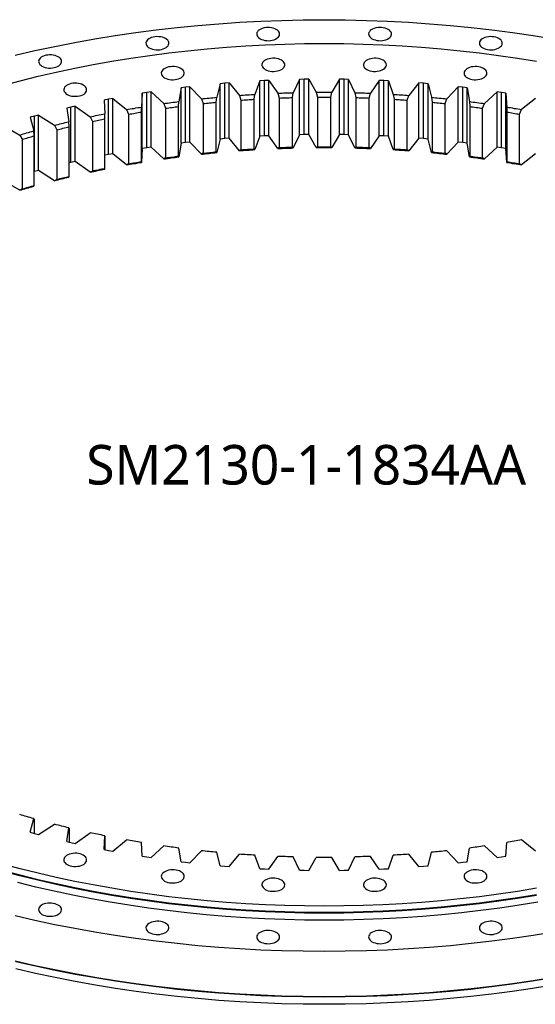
# Model space of a CAD drawing. Header units: millimetres. Extents: x -160 to 9962, y 30105 to 38222.
# Tile 9 of 11: x 6112 to 6698, y 33487 to 34606. Entities that reach past the tile are written whole.
import ezdxf

# ---------------------------------------------------------------- set-up
doc = ezdxf.new("R2010")
doc.units = ezdxf.units.MM
doc.header["$LTSCALE"] = 50

msp = doc.modelspace()

# ---------------------------------------------------------------- linework, layer by layer
at = {"color": 7, "linetype": 'Continuous', "lineweight": 25}
for p, q in [((6295, 34528.3), (6292.6, 34512.7)), ((6300.1, 34528.9), (6295, 34528.3)), ((6295, 34465.4), (6295, 34528.3)), ((6305.2, 34529.5), (6300.1, 34528.9)), ((6300.1, 34466), (6300.1, 34528.9)), ((6305.2, 34529.5), (6318.1, 34515.8)), ((6305.2, 34466.6), (6305.2, 34529.5)), ((6339.6, 34533), (6335.6, 34517.6)), ((6344.7, 34533.5), (6339.6, 34533)), ((6339.6, 34470.1), (6339.6, 34533)), ((6349.8, 34533.9), (6344.7, 34533.5)), ((6344.7, 34470.6), (6344.7, 34533.5)), ((6349.8, 34533.9), (6361.3, 34519.7)), ((6349.8, 34471), (6349.8, 34533.9)), ((6384.5, 34536.2), (6379, 34520.9)), ((6389.7, 34536.5), (6384.5, 34536.2)), ((6384.5, 34473.3), (6384.5, 34536.2)), ((6394.9, 34536.7), (6389.7, 34536.5)), ((6389.7, 34473.6), (6389.7, 34536.5)), ((6394.9, 34536.7), (6404.9, 34522.2)), ((6394.9, 34473.9), (6394.9, 34536.7)), ((6429.7, 34537.9), (6422.6, 34522.8)), ((6434.9, 34538), (6429.7, 34537.9)), ((6429.7, 34475), (6429.7, 34537.9)), ((6440.1, 34538.1), (6434.9, 34538)), ((6434.9, 34475.1), (6434.9, 34538)), ((6440.1, 34538.1), (6448.7, 34523.3)), ((6440.1, 34475.2), (6440.1, 34538.1)), ((6475, 34538.1), (6466.4, 34523.3)), ((6480.2, 34538), (6475, 34538.1)), ((6475, 34475.2), (6475, 34538.1)), ((6485.4, 34537.9), (6480.2, 34538)), ((6480.2, 34475.1), (6480.2, 34538)), ((6485.4, 34537.9), (6492.5, 34522.8)), ((6485.4, 34475), (6485.4, 34537.9)), ((6520.3, 34536.7), (6510.2, 34522.2)), ((6525.4, 34536.5), (6520.3, 34536.7)), ((6520.3, 34473.9), (6520.3, 34536.7)), ((6530.6, 34536.2), (6525.4, 34536.5)), ((6525.4, 34473.6), (6525.4, 34536.5)), ((6530.6, 34536.2), (6536.2, 34520.9)), ((6530.6, 34473.3), (6530.6, 34536.2)), ((6565.3, 34533.9), (6553.8, 34519.7)), ((6570.4, 34533.5), (6565.3, 34533.9)), ((6565.3, 34471), (6565.3, 34533.9)), ((6575.6, 34533), (6570.4, 34533.5)), ((6570.4, 34470.6), (6570.4, 34533.5)), ((6575.6, 34533), (6579.6, 34517.6)), ((6575.6, 34470.1), (6575.6, 34533)), ((6610, 34529.5), (6597, 34515.8)), ((6615.1, 34528.9), (6610, 34529.5)), ((6610, 34466.6), (6610, 34529.5)), ((6620.1, 34528.3), (6615.1, 34528.9)), ((6615.1, 34466), (6615.1, 34528.9)), ((6620.1, 34528.3), (6622.6, 34512.7)), ((6620.1, 34465.4), (6620.1, 34528.3)), ((6217.5, 34516.3), (6212.6, 34515.4)), ((6217.5, 34516.3), (6233.1, 34503.6)), ((6217.5, 34453.4), (6217.5, 34516.3)), ((6251, 34522.1), (6250.1, 34506.5)), ((6256, 34522.9), (6251, 34522.1)), ((6251, 34459.2), (6251, 34522.1)), ((6261, 34523.6), (6256, 34522.9)), ((6256, 34460), (6256, 34522.9)), ((6261, 34523.6), (6275.3, 34510.4)), ((6261, 34460.8), (6261, 34523.6)), ((6334.9, 34511.9), (6335.6, 34517.6)), ((6361.3, 34519.7), (6363.1, 34514.3)), ((6378.1, 34515.3), (6379, 34520.9)), ((6404.9, 34522.2), (6406.5, 34516.7)), ((6406.5, 34516.7), (6406.5, 34460.4)), ((6421.5, 34517.2), (6422.6, 34522.8)), ((6421.5, 34460.9), (6421.5, 34517.2)), ((6448.7, 34523.3), (6450, 34517.7)), ((6450, 34517.7), (6450, 34461.4)), ((6465.1, 34517.7), (6466.4, 34523.3)), ((6465.1, 34461.4), (6465.1, 34517.7)), ((6492.5, 34522.8), (6493.6, 34517.2)), ((6493.6, 34517.2), (6493.6, 34460.9)), ((6508.6, 34516.7), (6510.2, 34522.2)), ((6508.6, 34460.4), (6508.6, 34516.7)), ((6536.2, 34520.9), (6537, 34515.3)), ((6552, 34514.3), (6553.8, 34519.7)), ((6579.6, 34517.6), (6580.2, 34511.9)), ((6654.1, 34523.6), (6639.8, 34510.4)), ((6659.1, 34522.9), (6654.1, 34523.6)), ((6654.1, 34460.8), (6654.1, 34523.6)), ((6664.1, 34522.1), (6659.1, 34522.9)), ((6659.1, 34460), (6659.1, 34522.9)), ((6664.1, 34522.1), (6665, 34506.5)), ((6664.1, 34459.2), (6664.1, 34522.1)), ((6697.6, 34516.3), (6682, 34503.6)), ((6170, 34506.4), (6165.2, 34505.3)), ((6165.2, 34505.3), (6167.5, 34489.8)), ((6174.9, 34507.5), (6170, 34506.4)), ((6170, 34443.6), (6170, 34506.4)), ((6174.9, 34507.5), (6191.7, 34495.3)), ((6174.9, 34444.7), (6174.9, 34507.5)), ((6212.6, 34515.4), (6207.7, 34514.4)), ((6207.7, 34514.4), (6208.4, 34498.8)), ((6212.6, 34452.5), (6212.6, 34515.4)), ((6250, 34500.8), (6250.1, 34506.5)), ((6275.3, 34510.4), (6277.5, 34505.1)), ((6277.5, 34505.1), (6277.5, 34448.7)), ((6292.2, 34507.1), (6292.6, 34512.7)), ((6292.2, 34450.7), (6292.2, 34507.1)), ((6318.1, 34515.8), (6320.1, 34510.4)), ((6320.1, 34510.4), (6320.1, 34454)), ((6334.9, 34455.6), (6334.9, 34511.9)), ((6363.1, 34514.3), (6363.1, 34457.9)), ((6378.1, 34459), (6378.1, 34515.3)), ((6537, 34515.3), (6537, 34459)), ((6552, 34457.9), (6552, 34514.3)), ((6580.2, 34511.9), (6580.2, 34455.6)), ((6595, 34510.4), (6597, 34515.8)), ((6595, 34454), (6595, 34510.4)), ((6622.6, 34512.7), (6623, 34507.1)), ((6623, 34507.1), (6623, 34450.7)), ((6637.6, 34505.1), (6639.8, 34510.4)), ((6637.6, 34448.7), (6637.6, 34505.1)), ((6665, 34506.5), (6665.2, 34500.8)), ((6128.4, 34496.1), (6123.7, 34494.8)), ((6123.7, 34494.8), (6127.6, 34479.3)), ((6133.2, 34497.3), (6128.4, 34496.1)), ((6128.4, 34433.2), (6128.4, 34496.1)), ((6133.2, 34497.3), (6151.2, 34485.7)), ((6133.2, 34434.5), (6133.2, 34497.3)), ((6191.7, 34495.3), (6194.3, 34490.2)), ((6208.5, 34493.1), (6208.4, 34498.8)), ((6233.1, 34503.6), (6235.5, 34498.3)), ((6235.5, 34498.3), (6235.5, 34442)), ((6250, 34444.5), (6250, 34500.8)), ((6665.2, 34500.8), (6665.2, 34444.5)), ((6679.6, 34498.3), (6682, 34503.6)), ((6679.6, 34442), (6679.6, 34498.3)), ((6092.5, 34485.8), (6111.7, 34474.7)), ((6151.2, 34485.7), (6154, 34480.6)), ((6167.8, 34484.1), (6167.5, 34489.8)), ((6167.8, 34427.7), (6167.8, 34484.1)), ((6194.3, 34490.2), (6194.3, 34433.8)), ((6208.5, 34436.8), (6208.5, 34493.1)), ((6111.7, 34474.7), (6114.7, 34469.8)), ((6128.2, 34473.7), (6127.6, 34479.3)), ((6128.2, 34417.3), (6128.2, 34473.7)), ((6154, 34480.6), (6154, 34424.3)), ((6384.5, 34473.3), (6379, 34458.1)), ((6389.7, 34473.6), (6384.5, 34473.3)), ((6394.9, 34473.9), (6389.7, 34473.6)), ((6404.9, 34459.4), (6394.9, 34473.9)), ((6429.7, 34475), (6422.6, 34460)), ((6434.9, 34475.1), (6429.7, 34475)), ((6440.1, 34475.2), (6434.9, 34475.1)), ((6448.7, 34460.4), (6440.1, 34475.2)), ((6475, 34475.2), (6466.4, 34460.4)), ((6480.2, 34475.1), (6475, 34475.2)), ((6485.4, 34475), (6480.2, 34475.1)), ((6492.5, 34460), (6485.4, 34475)), ((6520.3, 34473.9), (6510.2, 34459.4)), ((6525.4, 34473.6), (6520.3, 34473.9)), ((6530.6, 34473.3), (6525.4, 34473.6)), ((6536.2, 34458.1), (6530.6, 34473.3)), ((6114.7, 34469.8), (6114.7, 34413.4)), ((6261, 34460.8), (6256, 34460)), ((6275.3, 34447.5), (6261, 34460.8)), ((6295, 34465.4), (6292.6, 34449.9)), ((6300.1, 34466), (6295, 34465.4)), ((6305.2, 34466.6), (6300.1, 34466)), ((6318.1, 34452.9), (6305.2, 34466.6)), ((6339.6, 34470.1), (6335.6, 34454.7)), ((6344.7, 34470.6), (6339.6, 34470.1)), ((6349.8, 34471), (6344.7, 34470.6)), ((6361.3, 34456.9), (6349.8, 34471)), ((6406.5, 34460.4), (6404.9, 34459.4)), ((6422.6, 34460), (6421.5, 34460.9)), ((6450, 34461.4), (6448.7, 34460.4)), ((6466.4, 34460.4), (6465.1, 34461.4)), ((6493.6, 34460.9), (6492.5, 34460)), ((6510.2, 34459.4), (6508.6, 34460.4)), ((6565.3, 34471), (6553.8, 34456.9)), ((6570.4, 34470.6), (6565.3, 34471)), ((6575.6, 34470.1), (6570.4, 34470.6)), ((6579.6, 34454.7), (6575.6, 34470.1)), ((6610, 34466.6), (6597, 34452.9)), ((6615.1, 34466), (6610, 34466.6)), ((6620.1, 34465.4), (6615.1, 34466)), ((6622.6, 34449.9), (6620.1, 34465.4)), ((6654.1, 34460.8), (6639.8, 34447.5)), ((6659.1, 34460), (6654.1, 34460.8)), ((6212.6, 34452.5), (6208.5, 34451.7)), ((6217.5, 34453.4), (6212.6, 34452.5)), ((6233.1, 34440.7), (6217.5, 34453.4)), ((6251, 34459.2), (6250.1, 34443.6)), ((6256, 34460), (6251, 34459.2)), ((6292.6, 34449.9), (6292.2, 34450.7)), ((6320.1, 34454), (6318.1, 34452.9)), ((6335.6, 34454.7), (6334.9, 34455.6)), ((6363.1, 34457.9), (6361.3, 34456.9)), ((6379, 34458.1), (6378.1, 34459)), ((6537, 34459), (6536.2, 34458.1)), ((6553.8, 34456.9), (6552, 34457.9)), ((6580.2, 34455.6), (6579.6, 34454.7)), ((6597, 34452.9), (6595, 34454)), ((6623, 34450.7), (6622.6, 34449.9)), ((6664.1, 34459.2), (6659.1, 34460)), ((6665, 34443.6), (6664.1, 34459.2)), ((6697.6, 34453.4), (6682, 34440.7)), ((6170, 34443.6), (6167.8, 34443.1)), ((6174.9, 34444.7), (6170, 34443.6)), ((6191.7, 34432.4), (6174.9, 34444.7)), ((6235.5, 34442), (6233.1, 34440.7)), ((6250.1, 34443.6), (6250, 34444.5)), ((6277.5, 34448.7), (6275.3, 34447.5)), ((6639.8, 34447.5), (6637.6, 34448.7)), ((6665.2, 34444.5), (6665, 34443.6)), ((6682, 34440.7), (6679.6, 34442)), ((6128.4, 34433.2), (6128.2, 34433.1)), ((6133.2, 34434.5), (6128.4, 34433.2)), ((6151.2, 34422.8), (6133.2, 34434.5)), ((6167.5, 34426.9), (6167.8, 34427.7)), ((6194.3, 34433.8), (6191.7, 34432.4)), ((6208.4, 34435.9), (6208.5, 34436.8)), ((6111.7, 34411.9), (6092.5, 34422.9)), ((6127.6, 34416.5), (6128.2, 34417.3)), ((6154, 34424.3), (6151.2, 34422.8)), ((6114.7, 34413.4), (6111.7, 34411.9)), ((6123.7, 33682.4), (6127.6, 33697.9)), ((6127.6, 33697.9), (6128.2, 33697)), ((6128.2, 33697), (6128.2, 33681.2)), ((6133.2, 33679.9), (6151.2, 33691.5)), ((6123.7, 33682.4), (6128.4, 33681.1)), ((6128.4, 33681.1), (6133.2, 33679.9)), ((6165.2, 33671.9), (6167.5, 33687.5)), ((6167.5, 33687.5), (6167.8, 33686.6)), ((6167.8, 33686.6), (6167.8, 33671.3)), ((6174.9, 33669.7), (6191.7, 33681.9)), ((6207.7, 33662.8), (6208.4, 33678.4)), ((6208.4, 33678.4), (6208.5, 33677.6)), ((6208.5, 33677.6), (6208.5, 33662.6)), ((6165.2, 33671.9), (6170, 33670.8)), ((6170, 33670.8), (6174.9, 33669.7)), ((6217.5, 33660.9), (6233.1, 33673.7)), ((6251, 33655.1), (6250.1, 33670.7)), ((6261, 33653.6), (6275.3, 33666.8)), ((6654.1, 33653.6), (6639.8, 33666.8)), ((6664.1, 33655.1), (6665, 33670.7)), ((6697.6, 33660.9), (6682, 33673.7)), ((6207.7, 33662.8), (6212.6, 33661.8)), ((6212.6, 33661.8), (6217.5, 33660.9)), ((6251, 33655.1), (6256, 33654.3)), ((6295, 33648.9), (6292.6, 33664.5)), ((6305.2, 33647.7), (6318.1, 33661.4)), ((6339.6, 33644.2), (6335.6, 33659.7)), ((6349.8, 33643.4), (6361.3, 33657.5)), ((6384.5, 33641), (6379, 33656.3)), ((6394.9, 33640.5), (6404.9, 33655)), ((6520.3, 33640.5), (6510.2, 33655)), ((6530.6, 33641), (6536.2, 33656.3)), ((6565.3, 33643.4), (6553.8, 33657.5)), ((6575.6, 33644.2), (6579.6, 33659.7)), ((6610, 33647.7), (6597, 33661.4)), ((6620.1, 33648.9), (6622.6, 33664.5)), ((6659.1, 33654.3), (6664.1, 33655.1)), ((6256, 33654.3), (6261, 33653.6)), ((6295, 33648.9), (6300.1, 33648.3)), ((6300.1, 33648.3), (6305.2, 33647.7)), ((6339.6, 33644.2), (6344.7, 33643.8)), ((6344.7, 33643.8), (6349.8, 33643.4)), ((6429.7, 33639.3), (6422.6, 33654.4)), ((6440.1, 33639.1), (6448.7, 33653.9)), ((6475, 33639.1), (6466.4, 33653.9)), ((6485.4, 33639.3), (6492.5, 33654.4)), ((6565.3, 33643.4), (6570.4, 33643.8)), ((6570.4, 33643.8), (6575.6, 33644.2)), ((6610, 33647.7), (6615.1, 33648.3)), ((6615.1, 33648.3), (6620.1, 33648.9)), ((6654.1, 33653.6), (6659.1, 33654.3)), ((6384.5, 33641), (6389.7, 33640.7)), ((6389.7, 33640.7), (6394.9, 33640.5)), ((6429.7, 33639.3), (6434.9, 33639.2)), ((6434.9, 33639.2), (6440.1, 33639.1)), ((6475, 33639.1), (6480.2, 33639.2)), ((6480.2, 33639.2), (6485.4, 33639.3)), ((6520.3, 33640.5), (6525.4, 33640.7)), ((6525.4, 33640.7), (6530.6, 33641))]:
    msp.add_line(p, q, dxfattribs=at)
at = {"color": 7, "linetype": 'Continuous', "lineweight": 25, "flags": 128}
for points in [[(6106.6, 34565.4), (6128.9, 34570.6), (6151.5, 34575.4), (6174.2, 34579.8), (6197.1, 34583.9), (6220.2, 34587.7), (6243.5, 34591.1), (6266.9, 34594.2), (6290.5, 34596.9), (6314.1, 34599.2), (6337.9, 34601.2), (6361.7, 34602.8), (6385.6, 34604.1), (6409.6, 34605), (6433.6, 34605.6), (6457.6, 34605.7), (6481.6, 34605.6), (6505.6, 34605), (6529.5, 34604.1), (6553.4, 34602.8), (6577.3, 34601.2), (6601, 34599.2), (6624.7, 34596.9), (6648.2, 34594.2), (6671.6, 34591.1), (6694.9, 34587.7), (6718, 34583.9)], [(6384.8, 34584.1), (6386.5, 34583.3), (6388.3, 34582.7), (6390.3, 34582.2), (6392.4, 34582), (6394.5, 34581.9), (6396.7, 34582.1), (6398.7, 34582.4), (6400.7, 34583), (6402.4, 34583.7), (6403.9, 34584.6), (6405.2, 34585.6), (6406.1, 34586.7), (6406.7, 34587.9), (6407, 34589.1), (6406.9, 34590.3), (6406.5, 34591.6), (6405.7, 34592.7), (6404.6, 34593.8), (6403.2, 34594.7), (6401.6, 34595.5), (6399.7, 34596.2), (6397.7, 34596.6), (6395.6, 34596.9), (6393.5, 34596.9), (6391.3, 34596.8), (6389.3, 34596.4), (6387.3, 34595.9), (6385.6, 34595.1), (6384.1, 34594.3), (6382.8, 34593.3), (6381.9, 34592.1), (6381.3, 34591), (6381, 34589.7), (6381.1, 34588.5), (6381.5, 34587.3), (6382.3, 34586.1), (6383.4, 34585.1), (6384.8, 34584.1)], [(6511.9, 34584.1), (6513.6, 34583.3), (6515.4, 34582.7), (6517.4, 34582.2), (6519.5, 34582), (6521.7, 34581.9), (6523.8, 34582.1), (6525.9, 34582.4), (6527.8, 34583), (6529.5, 34583.7), (6531.1, 34584.6), (6532.3, 34585.6), (6533.2, 34586.7), (6533.9, 34587.9), (6534.1, 34589.1), (6534, 34590.3), (6533.6, 34591.6), (6532.8, 34592.7), (6531.7, 34593.8), (6530.3, 34594.7), (6528.7, 34595.5), (6526.8, 34596.2), (6524.8, 34596.6), (6522.7, 34596.9), (6520.6, 34596.9), (6518.5, 34596.8), (6516.4, 34596.4), (6514.5, 34595.9), (6512.7, 34595.1), (6511.2, 34594.3), (6510, 34593.3), (6509, 34592.1), (6508.4, 34591), (6508.1, 34589.7), (6508.2, 34588.5), (6508.7, 34587.3), (6509.5, 34586.1), (6510.6, 34585.1), (6511.9, 34584.1)], [(6259, 34573.7), (6260.6, 34572.9), (6262.5, 34572.2), (6264.5, 34571.8), (6266.6, 34571.5), (6268.7, 34571.5), (6270.8, 34571.6), (6272.9, 34572), (6274.8, 34572.5), (6276.6, 34573.2), (6278.1, 34574.1), (6279.3, 34575.1), (6280.3, 34576.2), (6280.9, 34577.4), (6281.2, 34578.7), (6281.1, 34579.9), (6280.6, 34581.1), (6279.9, 34582.3), (6278.8, 34583.3), (6277.4, 34584.3), (6275.7, 34585.1), (6273.9, 34585.7), (6271.9, 34586.2), (6269.8, 34586.4), (6267.6, 34586.5), (6265.5, 34586.3), (6263.4, 34586), (6261.5, 34585.4), (6259.8, 34584.7), (6258.3, 34583.8), (6257, 34582.8), (6256.1, 34581.7), (6255.4, 34580.5), (6255.2, 34579.3), (6255.3, 34578), (6255.7, 34576.8), (6256.5, 34575.7), (6257.6, 34574.6), (6259, 34573.7)], [(6637.8, 34573.7), (6639.4, 34572.9), (6641.3, 34572.2), (6643.3, 34571.8), (6645.4, 34571.5), (6647.5, 34571.5), (6649.6, 34571.6), (6651.7, 34572), (6653.6, 34572.5), (6655.4, 34573.2), (6656.9, 34574.1), (6658.1, 34575.1), (6659.1, 34576.2), (6659.7, 34577.4), (6660, 34578.7), (6659.9, 34579.9), (6659.4, 34581.1), (6658.6, 34582.3), (6657.5, 34583.3), (6656.2, 34584.3), (6654.5, 34585.1), (6652.7, 34585.7), (6650.7, 34586.2), (6648.6, 34586.4), (6646.4, 34586.5), (6644.3, 34586.3), (6642.2, 34586), (6640.3, 34585.4), (6638.6, 34584.7), (6637, 34583.8), (6635.8, 34582.8), (6634.9, 34581.7), (6634.2, 34580.5), (6634, 34579.3), (6634.1, 34578), (6634.5, 34576.8), (6635.3, 34575.7), (6636.4, 34574.6), (6637.8, 34573.7)], [(6092.1, 34531), (6112.2, 34536.4), (6132.7, 34541.4), (6153.3, 34546.2), (6174.2, 34550.6), (6195.2, 34554.7), (6216.4, 34558.5), (6237.8, 34562), (6259.4, 34565.2), (6281.1, 34568), (6302.8, 34570.5), (6324.8, 34572.7), (6346.8, 34574.5), (6368.8, 34576), (6391, 34577.2), (6413.1, 34578.1), (6435.3, 34578.6), (6457.6, 34578.7), (6479.8, 34578.6), (6502, 34578.1), (6524.2, 34577.2), (6546.3, 34576), (6568.4, 34574.5), (6590.4, 34572.7), (6612.3, 34570.5), (6634.1, 34568), (6655.8, 34565.2), (6677.3, 34562), (6698.7, 34558.5)], [(6137, 34553), (6138.6, 34552.2), (6140.5, 34551.6), (6142.5, 34551.1), (6144.6, 34550.8), (6146.7, 34550.8), (6148.9, 34551), (6150.9, 34551.3), (6152.8, 34551.8), (6154.6, 34552.6), (6156.1, 34553.4), (6157.4, 34554.5), (6158.3, 34555.6), (6158.9, 34556.8), (6159.2, 34558), (6159.1, 34559.2), (6158.7, 34560.4), (6157.9, 34561.6), (6156.8, 34562.7), (6155.4, 34563.6), (6153.7, 34564.4), (6151.9, 34565), (6149.9, 34565.5), (6147.8, 34565.7), (6145.7, 34565.8), (6143.5, 34565.6), (6141.5, 34565.3), (6139.5, 34564.7), (6137.8, 34564), (6136.3, 34563.1), (6135, 34562.1), (6134.1, 34561), (6133.5, 34559.8), (6133.2, 34558.6), (6133.3, 34557.4), (6133.7, 34556.2), (6134.5, 34555), (6135.6, 34553.9), (6137, 34553)], [(6390.7, 34549.1), (6392.3, 34548.3), (6394.1, 34547.7), (6396.1, 34547.3), (6398.2, 34547), (6400.4, 34546.9), (6402.5, 34547.1), (6404.6, 34547.5), (6406.5, 34548), (6408.3, 34548.7), (6409.8, 34549.6), (6411, 34550.6), (6412, 34551.7), (6412.6, 34552.9), (6412.8, 34554.1), (6412.8, 34555.4), (6412.3, 34556.6), (6411.5, 34557.7), (6410.4, 34558.8), (6409, 34559.8), (6407.4, 34560.6), (6405.6, 34561.2), (6403.6, 34561.6), (6401.5, 34561.9), (6399.3, 34561.9), (6397.2, 34561.8), (6395.1, 34561.4), (6393.2, 34560.9), (6391.5, 34560.2), (6389.9, 34559.3), (6388.7, 34558.3), (6387.7, 34557.2), (6387.1, 34556), (6386.9, 34554.8), (6387, 34553.5), (6387.4, 34552.3), (6388.2, 34551.2), (6389.3, 34550.1), (6390.7, 34549.1)], [(6506.1, 34549.1), (6507.7, 34548.3), (6509.6, 34547.7), (6511.6, 34547.3), (6513.7, 34547), (6515.8, 34546.9), (6517.9, 34547.1), (6520, 34547.5), (6521.9, 34548), (6523.7, 34548.7), (6525.2, 34549.6), (6526.4, 34550.6), (6527.4, 34551.7), (6528, 34552.9), (6528.3, 34554.1), (6528.2, 34555.4), (6527.7, 34556.6), (6527, 34557.7), (6525.9, 34558.8), (6524.5, 34559.8), (6522.8, 34560.6), (6521, 34561.2), (6519, 34561.6), (6516.9, 34561.9), (6514.7, 34561.9), (6512.6, 34561.8), (6510.6, 34561.4), (6508.6, 34560.9), (6506.9, 34560.2), (6505.4, 34559.3), (6504.1, 34558.3), (6503.2, 34557.2), (6502.6, 34556), (6502.3, 34554.8), (6502.4, 34553.5), (6502.8, 34552.3), (6503.6, 34551.2), (6504.7, 34550.1), (6506.1, 34549.1)], [(6276.4, 34539.7), (6278, 34538.9), (6279.9, 34538.2), (6281.9, 34537.8), (6284, 34537.5), (6286.1, 34537.5), (6288.3, 34537.6), (6290.3, 34538), (6292.3, 34538.5), (6294, 34539.2), (6295.5, 34540.1), (6296.8, 34541.1), (6297.7, 34542.2), (6298.3, 34543.4), (6298.6, 34544.7), (6298.5, 34545.9), (6298.1, 34547.1), (6297.3, 34548.3), (6296.2, 34549.3), (6294.8, 34550.3), (6293.2, 34551.1), (6291.3, 34551.7), (6289.3, 34552.2), (6287.2, 34552.4), (6285.1, 34552.5), (6282.9, 34552.3), (6280.9, 34552), (6278.9, 34551.4), (6277.2, 34550.7), (6275.7, 34549.8), (6274.4, 34548.8), (6273.5, 34547.7), (6272.9, 34546.5), (6272.6, 34545.3), (6272.7, 34544), (6273.1, 34542.8), (6273.9, 34541.7), (6275, 34540.6), (6276.4, 34539.7)], [(6620.3, 34539.7), (6622, 34538.9), (6623.8, 34538.2), (6625.8, 34537.8), (6627.9, 34537.5), (6630.1, 34537.5), (6632.2, 34537.6), (6634.3, 34538), (6636.2, 34538.5), (6637.9, 34539.2), (6639.5, 34540.1), (6640.7, 34541.1), (6641.6, 34542.2), (6642.3, 34543.4), (6642.5, 34544.7), (6642.4, 34545.9), (6642, 34547.1), (6641.2, 34548.3), (6640.1, 34549.3), (6638.7, 34550.3), (6637.1, 34551.1), (6635.2, 34551.7), (6633.2, 34552.2), (6631.1, 34552.4), (6629, 34552.5), (6626.9, 34552.3), (6624.8, 34552), (6622.9, 34551.4), (6621.1, 34550.7), (6619.6, 34549.8), (6618.4, 34548.8), (6617.4, 34547.7), (6616.8, 34546.5), (6616.5, 34545.3), (6616.6, 34544), (6617.1, 34542.8), (6617.9, 34541.7), (6619, 34540.6), (6620.3, 34539.7)], [(6165.7, 34520.9), (6167.3, 34520.1), (6169.1, 34519.4), (6171.1, 34519), (6173.2, 34518.7), (6175.4, 34518.7), (6177.5, 34518.8), (6179.6, 34519.2), (6181.5, 34519.7), (6183.3, 34520.5), (6184.8, 34521.3), (6186, 34522.4), (6187, 34523.5), (6187.6, 34524.7), (6187.8, 34525.9), (6187.8, 34527.1), (6187.3, 34528.3), (6186.5, 34529.5), (6185.4, 34530.6), (6184, 34531.5), (6182.4, 34532.3), (6180.6, 34532.9), (6178.6, 34533.4), (6176.5, 34533.6), (6174.3, 34533.7), (6172.2, 34533.5), (6170.1, 34533.2), (6168.2, 34532.6), (6166.4, 34531.9), (6164.9, 34531), (6163.7, 34530), (6162.7, 34528.9), (6162.1, 34527.7), (6161.9, 34526.5), (6162, 34525.3), (6162.4, 34524.1), (6163.2, 34522.9), (6164.3, 34521.8), (6165.7, 34520.9)], [(6318.1, 34515.8), (6320.3, 34516), (6322.4, 34516.3), (6324.6, 34516.5), (6326.8, 34516.7), (6329, 34516.9), (6331.2, 34517.1), (6333.4, 34517.4), (6335.6, 34517.6)], [(6361.3, 34519.7), (6363.5, 34519.9), (6365.7, 34520.1), (6367.9, 34520.2), (6370.1, 34520.4), (6372.4, 34520.5), (6374.6, 34520.7), (6376.8, 34520.8), (6379, 34520.9)], [(6404.9, 34522.2), (6407.1, 34522.3), (6409.4, 34522.4), (6411.6, 34522.5), (6413.8, 34522.6), (6416, 34522.6), (6418.2, 34522.7), (6420.4, 34522.8), (6422.6, 34522.8)], [(6406.5, 34516.7), (6408.4, 34516.8), (6410.3, 34516.9), (6412.1, 34516.9), (6414, 34517), (6415.9, 34517.1), (6417.8, 34517.1), (6419.7, 34517.2), (6421.5, 34517.2)], [(6448.7, 34523.3), (6450.9, 34523.3), (6453.1, 34523.3), (6455.4, 34523.3), (6457.6, 34523.3), (6459.8, 34523.3), (6462, 34523.3), (6464.2, 34523.3), (6466.4, 34523.3)], [(6450, 34517.7), (6451.9, 34517.7), (6453.8, 34517.7), (6455.7, 34517.7), (6457.6, 34517.7), (6459.5, 34517.7), (6461.3, 34517.7), (6463.2, 34517.7), (6465.1, 34517.7)], [(6492.5, 34522.8), (6494.7, 34522.8), (6496.9, 34522.7), (6499.1, 34522.6), (6501.4, 34522.6), (6503.6, 34522.5), (6505.8, 34522.4), (6508, 34522.3), (6510.2, 34522.2)], [(6493.6, 34517.2), (6495.5, 34517.2), (6497.4, 34517.1), (6499.2, 34517.1), (6501.1, 34517), (6503, 34516.9), (6504.9, 34516.9), (6506.8, 34516.8), (6508.6, 34516.7)], [(6536.2, 34520.9), (6538.4, 34520.8), (6540.6, 34520.7), (6542.8, 34520.5), (6545, 34520.4), (6547.2, 34520.2), (6549.4, 34520.1), (6551.6, 34519.9), (6553.8, 34519.7)], [(6579.6, 34517.6), (6581.8, 34517.4), (6584, 34517.1), (6586.1, 34516.9), (6588.3, 34516.7), (6590.5, 34516.5), (6592.7, 34516.3), (6594.9, 34516), (6597, 34515.8)], [(6233.1, 34503.6), (6235.2, 34503.9), (6237.4, 34504.3), (6239.5, 34504.7), (6241.6, 34505), (6243.7, 34505.4), (6245.9, 34505.8), (6248, 34506.1), (6250.1, 34506.5)], [(6275.3, 34510.4), (6277.4, 34510.7), (6279.6, 34511), (6281.8, 34511.3), (6283.9, 34511.6), (6286.1, 34511.9), (6288.2, 34512.2), (6290.4, 34512.5), (6292.6, 34512.7)], [(6277.5, 34505.1), (6279.3, 34505.3), (6281.2, 34505.6), (6283, 34505.8), (6284.8, 34506.1), (6286.7, 34506.3), (6288.5, 34506.6), (6290.3, 34506.8), (6292.2, 34507.1)], [(6320.1, 34510.4), (6321.9, 34510.6), (6323.8, 34510.8), (6325.7, 34511), (6327.5, 34511.2), (6329.4, 34511.4), (6331.2, 34511.5), (6333.1, 34511.7), (6334.9, 34511.9)], [(6363.1, 34514.3), (6365, 34514.4), (6366.9, 34514.6), (6368.7, 34514.7), (6370.6, 34514.8), (6372.5, 34514.9), (6374.4, 34515.1), (6376.2, 34515.2), (6378.1, 34515.3)], [(6537, 34515.3), (6538.9, 34515.2), (6540.8, 34515.1), (6542.7, 34514.9), (6544.5, 34514.8), (6546.4, 34514.7), (6548.3, 34514.6), (6550.1, 34514.4), (6552, 34514.3)], [(6580.2, 34511.9), (6582.1, 34511.7), (6583.9, 34511.5), (6585.8, 34511.4), (6587.6, 34511.2), (6589.5, 34511), (6591.3, 34510.8), (6593.2, 34510.6), (6595, 34510.4)], [(6622.6, 34512.7), (6624.7, 34512.5), (6626.9, 34512.2), (6629.1, 34511.9), (6631.2, 34511.6), (6633.4, 34511.3), (6635.5, 34511), (6637.7, 34510.7), (6639.8, 34510.4)], [(6623, 34507.1), (6624.8, 34506.8), (6626.6, 34506.6), (6628.5, 34506.3), (6630.3, 34506.1), (6632.1, 34505.8), (6634, 34505.6), (6635.8, 34505.3), (6637.6, 34505.1)], [(6665, 34506.5), (6667.1, 34506.1), (6669.3, 34505.8), (6671.4, 34505.4), (6673.5, 34505), (6675.7, 34504.7), (6677.8, 34504.3), (6679.9, 34503.9), (6682, 34503.6)], [(6191.7, 34495.3), (6193.8, 34495.8), (6195.9, 34496.2), (6197.9, 34496.7), (6200, 34497.1), (6202.1, 34497.5), (6204.2, 34498), (6206.3, 34498.4), (6208.4, 34498.8)], [(6235.5, 34498.3), (6237.3, 34498.6), (6239.1, 34498.9), (6240.9, 34499.3), (6242.8, 34499.6), (6244.6, 34499.9), (6246.4, 34500.2), (6248.2, 34500.5), (6250, 34500.8)], [(6665.2, 34500.8), (6667, 34500.5), (6668.8, 34500.2), (6670.6, 34499.9), (6672.4, 34499.6), (6674.2, 34499.3), (6676, 34498.9), (6677.8, 34498.6), (6679.6, 34498.3)], [(6151.2, 34485.7), (6153.2, 34486.2), (6155.3, 34486.7), (6157.3, 34487.3), (6159.3, 34487.8), (6161.4, 34488.3), (6163.4, 34488.8), (6165.4, 34489.3), (6167.5, 34489.8)], [(6154, 34480.6), (6155.7, 34481.1), (6157.4, 34481.5), (6159.2, 34481.9), (6160.9, 34482.4), (6162.6, 34482.8), (6164.4, 34483.2), (6166.1, 34483.7), (6167.8, 34484.1)], [(6194.3, 34490.2), (6196.1, 34490.5), (6197.9, 34490.9), (6199.6, 34491.3), (6201.4, 34491.7), (6203.2, 34492), (6204.9, 34492.4), (6206.7, 34492.8), (6208.5, 34493.1)], [(6111.7, 34474.7), (6113.7, 34475.3), (6115.7, 34475.9), (6117.6, 34476.5), (6119.6, 34477.1), (6121.6, 34477.6), (6123.6, 34478.2), (6125.6, 34478.8), (6127.6, 34479.3)], [(6114.7, 34469.8), (6116.4, 34470.3), (6118.1, 34470.8), (6119.7, 34471.3), (6121.4, 34471.7), (6123.1, 34472.2), (6124.8, 34472.7), (6126.5, 34473.2), (6128.2, 34473.7)], [(6406.5, 34460.4), (6408.4, 34460.5), (6410.3, 34460.5), (6412.1, 34460.6), (6414, 34460.7), (6415.9, 34460.7), (6417.8, 34460.8), (6419.7, 34460.8), (6421.5, 34460.9)], [(6448.7, 34460.4), (6450.9, 34460.4), (6453.1, 34460.4), (6455.4, 34460.4), (6457.6, 34460.4), (6459.8, 34460.4), (6462, 34460.4), (6464.2, 34460.4), (6466.4, 34460.4)], [(6450, 34461.4), (6451.9, 34461.4), (6453.8, 34461.4), (6455.7, 34461.4), (6457.6, 34461.4), (6459.5, 34461.4), (6461.3, 34461.4), (6463.2, 34461.4), (6465.1, 34461.4)], [(6493.6, 34460.9), (6495.5, 34460.8), (6497.4, 34460.8), (6499.2, 34460.7), (6501.1, 34460.7), (6503, 34460.6), (6504.9, 34460.5), (6506.8, 34460.5), (6508.6, 34460.4)], [(6275.3, 34447.5), (6277.4, 34447.8), (6279.6, 34448.1), (6281.8, 34448.4), (6283.9, 34448.7), (6286.1, 34449), (6288.2, 34449.3), (6290.4, 34449.6), (6292.6, 34449.9)], [(6277.5, 34448.7), (6279.3, 34449), (6281.2, 34449.2), (6283, 34449.5), (6284.8, 34449.7), (6286.7, 34450), (6288.5, 34450.2), (6290.3, 34450.5), (6292.2, 34450.7)], [(6318.1, 34452.9), (6320.3, 34453.1), (6322.4, 34453.4), (6324.6, 34453.6), (6326.8, 34453.8), (6329, 34454.1), (6331.2, 34454.3), (6333.4, 34454.5), (6335.6, 34454.7)], [(6320.1, 34454), (6321.9, 34454.2), (6323.8, 34454.4), (6325.7, 34454.6), (6327.5, 34454.8), (6329.4, 34455), (6331.2, 34455.2), (6333.1, 34455.4), (6334.9, 34455.6)], [(6361.3, 34456.9), (6363.5, 34457), (6365.7, 34457.2), (6367.9, 34457.3), (6370.1, 34457.5), (6372.4, 34457.6), (6374.6, 34457.8), (6376.8, 34457.9), (6379, 34458.1)], [(6363.1, 34457.9), (6365, 34458.1), (6366.9, 34458.2), (6368.7, 34458.3), (6370.6, 34458.5), (6372.5, 34458.6), (6374.4, 34458.7), (6376.2, 34458.8), (6378.1, 34459)], [(6404.9, 34459.4), (6407.1, 34459.5), (6409.4, 34459.5), (6411.6, 34459.6), (6413.8, 34459.7), (6416, 34459.8), (6418.2, 34459.8), (6420.4, 34459.9), (6422.6, 34460)], [(6492.5, 34460), (6494.7, 34459.9), (6496.9, 34459.8), (6499.1, 34459.8), (6501.4, 34459.7), (6503.6, 34459.6), (6505.8, 34459.5), (6508, 34459.5), (6510.2, 34459.4)], [(6536.2, 34458.1), (6538.4, 34457.9), (6540.6, 34457.8), (6542.8, 34457.6), (6545, 34457.5), (6547.2, 34457.3), (6549.4, 34457.2), (6551.6, 34457), (6553.8, 34456.9)], [(6537, 34459), (6538.9, 34458.8), (6540.8, 34458.7), (6542.7, 34458.6), (6544.5, 34458.5), (6546.4, 34458.3), (6548.3, 34458.2), (6550.1, 34458.1), (6552, 34457.9)], [(6579.6, 34454.7), (6581.8, 34454.5), (6584, 34454.3), (6586.1, 34454.1), (6588.3, 34453.8), (6590.5, 34453.6), (6592.7, 34453.4), (6594.9, 34453.1), (6597, 34452.9)], [(6580.2, 34455.6), (6582.1, 34455.4), (6583.9, 34455.2), (6585.8, 34455), (6587.6, 34454.8), (6589.5, 34454.6), (6591.3, 34454.4), (6593.2, 34454.2), (6595, 34454)], [(6622.6, 34449.9), (6624.7, 34449.6), (6626.9, 34449.3), (6629.1, 34449), (6631.2, 34448.7), (6633.4, 34448.4), (6635.5, 34448.1), (6637.7, 34447.8), (6639.8, 34447.5)], [(6623, 34450.7), (6624.8, 34450.5), (6626.6, 34450.2), (6628.5, 34450), (6630.3, 34449.7), (6632.1, 34449.5), (6634, 34449.2), (6635.8, 34449), (6637.6, 34448.7)], [(6233.1, 34440.7), (6235.2, 34441.1), (6237.4, 34441.4), (6239.5, 34441.8), (6241.6, 34442.2), (6243.7, 34442.5), (6245.9, 34442.9), (6248, 34443.3), (6250.1, 34443.6)], [(6235.5, 34442), (6237.3, 34442.3), (6239.1, 34442.6), (6240.9, 34442.9), (6242.8, 34443.2), (6244.6, 34443.5), (6246.4, 34443.8), (6248.2, 34444.2), (6250, 34444.5)], [(6665, 34443.6), (6667.1, 34443.3), (6669.3, 34442.9), (6671.4, 34442.5), (6673.5, 34442.2), (6675.7, 34441.8), (6677.8, 34441.4), (6679.9, 34441.1), (6682, 34440.7)], [(6665.2, 34444.5), (6667, 34444.2), (6668.8, 34443.8), (6670.6, 34443.5), (6672.4, 34443.2), (6674.2, 34442.9), (6676, 34442.6), (6677.8, 34442.3), (6679.6, 34442)], [(6151.2, 34422.8), (6153.2, 34423.3), (6155.3, 34423.9), (6157.3, 34424.4), (6159.3, 34424.9), (6161.4, 34425.4), (6163.4, 34425.9), (6165.4, 34426.4), (6167.5, 34426.9)], [(6154, 34424.3), (6155.7, 34424.7), (6157.4, 34425.2), (6159.2, 34425.6), (6160.9, 34426), (6162.6, 34426.5), (6164.4, 34426.9), (6166.1, 34427.3), (6167.8, 34427.7)], [(6191.7, 34432.4), (6193.8, 34432.9), (6195.9, 34433.3), (6197.9, 34433.8), (6200, 34434.2), (6202.1, 34434.7), (6204.2, 34435.1), (6206.3, 34435.5), (6208.4, 34435.9)], [(6194.3, 34433.8), (6196.1, 34434.2), (6197.9, 34434.6), (6199.6, 34434.9), (6201.4, 34435.3), (6203.2, 34435.7), (6204.9, 34436.1), (6206.7, 34436.4), (6208.5, 34436.8)], [(6111.7, 34411.9), (6113.7, 34412.5), (6115.7, 34413), (6117.6, 34413.6), (6119.6, 34414.2), (6121.6, 34414.8), (6123.6, 34415.3), (6125.6, 34415.9), (6127.6, 34416.5)], [(6114.7, 34413.4), (6116.4, 34413.9), (6118.1, 34414.4), (6119.7, 34414.9), (6121.4, 34415.4), (6123.1, 34415.9), (6124.8, 34416.4), (6126.5, 34416.9), (6128.2, 34417.3)], [(6127.6, 33697.9), (6125.6, 33698.4), (6123.6, 33699), (6121.6, 33699.6), (6119.6, 33700.2), (6117.6, 33700.7), (6115.7, 33701.3), (6113.7, 33701.9), (6111.7, 33702.5)], [(6167.5, 33687.5), (6165.4, 33688), (6163.4, 33688.5), (6161.4, 33689), (6159.3, 33689.5), (6157.3, 33690), (6155.3, 33690.5), (6153.2, 33691), (6151.2, 33691.5)], [(6208.4, 33678.4), (6206.3, 33678.8), (6204.2, 33679.3), (6202.1, 33679.7), (6200, 33680.1), (6197.9, 33680.6), (6195.9, 33681), (6193.8, 33681.5), (6191.7, 33681.9)], [(6250.1, 33670.7), (6248, 33671.1), (6245.9, 33671.4), (6243.7, 33671.8), (6241.6, 33672.2), (6239.5, 33672.5), (6237.4, 33672.9), (6235.2, 33673.3), (6233.1, 33673.7)], [(6292.6, 33664.5), (6290.4, 33664.8), (6288.2, 33665), (6286.1, 33665.3), (6283.9, 33665.6), (6281.8, 33665.9), (6279.6, 33666.2), (6277.4, 33666.5), (6275.3, 33666.8)], [(6639.8, 33666.8), (6637.7, 33666.5), (6635.5, 33666.2), (6633.4, 33665.9), (6631.2, 33665.6), (6629.1, 33665.3), (6626.9, 33665), (6624.7, 33664.8), (6622.6, 33664.5)], [(6682, 33673.7), (6679.9, 33673.3), (6677.8, 33672.9), (6675.7, 33672.5), (6673.5, 33672.2), (6671.4, 33671.8), (6669.3, 33671.4), (6667.1, 33671.1), (6665, 33670.7)], [(6165.7, 33645.7), (6167.3, 33644.9), (6169.1, 33644.3), (6171.1, 33643.8), (6173.2, 33643.6), (6175.4, 33643.5), (6177.5, 33643.7), (6179.6, 33644), (6181.5, 33644.6), (6183.3, 33645.3), (6184.8, 33646.2), (6186, 33647.2), (6187, 33648.3), (6187.6, 33649.5), (6187.8, 33650.7), (6187.8, 33652), (6187.3, 33653.2), (6186.5, 33654.3), (6185.4, 33655.4), (6184, 33656.3), (6182.4, 33657.1), (6180.6, 33657.8), (6178.6, 33658.2), (6176.5, 33658.5), (6174.3, 33658.5), (6172.2, 33658.4), (6170.1, 33658), (6168.2, 33657.5), (6166.4, 33656.8), (6164.9, 33655.9), (6163.7, 33654.9), (6162.7, 33653.8), (6162.1, 33652.6), (6161.9, 33651.3), (6162, 33650.1), (6162.4, 33648.9), (6163.2, 33647.7), (6164.3, 33646.7), (6165.7, 33645.7)], [(6335.6, 33659.7), (6333.4, 33659.9), (6331.2, 33660.1), (6329, 33660.3), (6326.8, 33660.5), (6324.6, 33660.7), (6322.4, 33661), (6320.3, 33661.2), (6318.1, 33661.4)], [(6379, 33656.3), (6376.8, 33656.4), (6374.6, 33656.6), (6372.4, 33656.7), (6370.1, 33656.9), (6367.9, 33657), (6365.7, 33657.2), (6363.5, 33657.3), (6361.3, 33657.5)], [(6422.6, 33654.4), (6420.4, 33654.4), (6418.2, 33654.5), (6416, 33654.6), (6413.8, 33654.7), (6411.6, 33654.7), (6409.4, 33654.8), (6407.1, 33654.9), (6404.9, 33655)], [(6510.2, 33655), (6508, 33654.9), (6505.8, 33654.8), (6503.6, 33654.7), (6501.4, 33654.7), (6499.1, 33654.6), (6496.9, 33654.5), (6494.7, 33654.4), (6492.5, 33654.4)], [(6553.8, 33657.5), (6551.6, 33657.3), (6549.4, 33657.2), (6547.2, 33657), (6545, 33656.9), (6542.8, 33656.7), (6540.6, 33656.6), (6538.4, 33656.4), (6536.2, 33656.3)], [(6597, 33661.4), (6594.9, 33661.2), (6592.7, 33661), (6590.5, 33660.7), (6588.3, 33660.5), (6586.1, 33660.3), (6584, 33660.1), (6581.8, 33659.9), (6579.6, 33659.7)], [(6698.7, 33618.7), (6677.3, 33615.2), (6655.8, 33612), (6634.1, 33609.2), (6612.3, 33606.7), (6590.4, 33604.5), (6568.4, 33602.7), (6546.3, 33601.2), (6524.2, 33600), (6502, 33599.2), (6479.8, 33598.7), (6457.6, 33598.5), (6435.3, 33598.7), (6413.1, 33599.2), (6391, 33600), (6368.8, 33601.2), (6346.8, 33602.7), (6324.8, 33604.5), (6302.8, 33606.7), (6281.1, 33609.2), (6259.4, 33612), (6237.8, 33615.2), (6216.4, 33618.7), (6195.2, 33622.5), (6174.2, 33626.6), (6153.3, 33631), (6132.7, 33635.8), (6112.2, 33640.9), (6092.1, 33646.2)], [(6466.4, 33653.9), (6464.2, 33653.9), (6462, 33653.9), (6459.8, 33653.9), (6457.6, 33653.9), (6455.4, 33653.9), (6453.1, 33653.9), (6450.9, 33653.9), (6448.7, 33653.9)], [(6698.8, 33610.6), (6677.4, 33607.2), (6655.9, 33604), (6634.2, 33601.2), (6612.4, 33598.7), (6590.5, 33596.5), (6568.4, 33594.6), (6546.4, 33593.1), (6524.2, 33592), (6502, 33591.1), (6479.8, 33590.6), (6457.6, 33590.4), (6435.3, 33590.6), (6413.1, 33591.1), (6390.9, 33592), (6368.8, 33593.1), (6346.7, 33594.6), (6324.7, 33596.5), (6302.8, 33598.7), (6280.9, 33601.2), (6259.3, 33604), (6237.7, 33607.2), (6216.3, 33610.6), (6195.1, 33614.5), (6174, 33618.6), (6153.1, 33623), (6132.5, 33627.8), (6112, 33632.8), (6091.8, 33638.2)], [(6698.7, 33611.3), (6677.3, 33607.8), (6655.8, 33604.7), (6634.1, 33601.9), (6612.3, 33599.4), (6590.4, 33597.2), (6568.4, 33595.3), (6546.3, 33593.8), (6524.2, 33592.7), (6502, 33591.8), (6479.8, 33591.3), (6457.6, 33591.1), (6435.3, 33591.3), (6413.1, 33591.8), (6391, 33592.7), (6368.8, 33593.8), (6346.8, 33595.3), (6324.8, 33597.2), (6302.8, 33599.4), (6281.1, 33601.9), (6259.4, 33604.7), (6237.8, 33607.8), (6216.4, 33611.3), (6195.2, 33615.1), (6174.2, 33619.3), (6153.3, 33623.7), (6132.7, 33628.5), (6112.2, 33633.5), (6092.1, 33638.9)], [(6276.4, 33627), (6278, 33626.2), (6279.9, 33625.5), (6281.9, 33625.1), (6284, 33624.8), (6286.1, 33624.8), (6288.3, 33624.9), (6290.3, 33625.3), (6292.3, 33625.8), (6294, 33626.5), (6295.5, 33627.4), (6296.8, 33628.4), (6297.7, 33629.5), (6298.3, 33630.7), (6298.6, 33631.9), (6298.5, 33633.2), (6298.1, 33634.4), (6297.3, 33635.6), (6296.2, 33636.6), (6294.8, 33637.6), (6293.2, 33638.4), (6291.3, 33639), (6289.3, 33639.5), (6287.2, 33639.7), (6285.1, 33639.8), (6282.9, 33639.6), (6280.9, 33639.3), (6278.9, 33638.7), (6277.2, 33638), (6275.7, 33637.1), (6274.4, 33636.1), (6273.5, 33635), (6272.9, 33633.8), (6272.6, 33632.6), (6272.7, 33631.3), (6273.1, 33630.1), (6273.9, 33629), (6275, 33627.9), (6276.4, 33627)], [(6620.3, 33627), (6622, 33626.2), (6623.8, 33625.5), (6625.8, 33625.1), (6627.9, 33624.8), (6630.1, 33624.8), (6632.2, 33624.9), (6634.3, 33625.3), (6636.2, 33625.8), (6637.9, 33626.5), (6639.5, 33627.4), (6640.7, 33628.4), (6641.6, 33629.5), (6642.3, 33630.7), (6642.5, 33631.9), (6642.4, 33633.2), (6642, 33634.4), (6641.2, 33635.6), (6640.1, 33636.6), (6638.7, 33637.6), (6637.1, 33638.4), (6635.2, 33639), (6633.2, 33639.5), (6631.1, 33639.7), (6629, 33639.8), (6626.9, 33639.6), (6624.8, 33639.3), (6622.9, 33638.7), (6621.1, 33638), (6619.6, 33637.1), (6618.4, 33636.1), (6617.4, 33635), (6616.8, 33633.8), (6616.5, 33632.6), (6616.6, 33631.3), (6617.1, 33630.1), (6617.9, 33629), (6619, 33627.9), (6620.3, 33627)], [(6700.5, 33602.9), (6679, 33599.4), (6657.3, 33596.2), (6635.4, 33593.4), (6613.5, 33590.8), (6591.4, 33588.7), (6569.2, 33586.8), (6547, 33585.3), (6524.7, 33584.1), (6502.3, 33583.3), (6480, 33582.7), (6457.6, 33582.6), (6435.2, 33582.7), (6412.8, 33583.3), (6390.4, 33584.1), (6368.1, 33585.3), (6345.9, 33586.8), (6323.7, 33588.7), (6301.7, 33590.8), (6279.7, 33593.4), (6257.9, 33596.2), (6236.1, 33599.4), (6214.6, 33602.9), (6193.2, 33606.7), (6172, 33610.9), (6151, 33615.4), (6130.2, 33620.2), (6109.6, 33625.3)], [(6390.7, 33617.5), (6392.3, 33616.7), (6394.1, 33616), (6396.1, 33615.6), (6398.2, 33615.3), (6400.4, 33615.3), (6402.5, 33615.4), (6404.6, 33615.8), (6406.5, 33616.3), (6408.3, 33617), (6409.8, 33617.9), (6411, 33618.9), (6412, 33620), (6412.6, 33621.2), (6412.8, 33622.5), (6412.8, 33623.7), (6412.3, 33624.9), (6411.5, 33626.1), (6410.4, 33627.1), (6409, 33628.1), (6407.4, 33628.9), (6405.6, 33629.5), (6403.6, 33630), (6401.5, 33630.2), (6399.3, 33630.3), (6397.2, 33630.1), (6395.1, 33629.8), (6393.2, 33629.2), (6391.5, 33628.5), (6389.9, 33627.6), (6388.7, 33626.6), (6387.7, 33625.5), (6387.1, 33624.3), (6386.9, 33623.1), (6387, 33621.8), (6387.4, 33620.6), (6388.2, 33619.5), (6389.3, 33618.4), (6390.7, 33617.5)], [(6506.1, 33617.5), (6507.7, 33616.7), (6509.6, 33616), (6511.6, 33615.6), (6513.7, 33615.3), (6515.8, 33615.3), (6517.9, 33615.4), (6520, 33615.8), (6521.9, 33616.3), (6523.7, 33617), (6525.2, 33617.9), (6526.4, 33618.9), (6527.4, 33620), (6528, 33621.2), (6528.3, 33622.5), (6528.2, 33623.7), (6527.7, 33624.9), (6527, 33626.1), (6525.9, 33627.1), (6524.5, 33628.1), (6522.8, 33628.9), (6521, 33629.5), (6519, 33630), (6516.9, 33630.2), (6514.7, 33630.3), (6512.6, 33630.1), (6510.6, 33629.8), (6508.6, 33629.2), (6506.9, 33628.5), (6505.4, 33627.6), (6504.1, 33626.6), (6503.2, 33625.5), (6502.6, 33624.3), (6502.3, 33623.1), (6502.4, 33621.8), (6502.8, 33620.6), (6503.6, 33619.5), (6504.7, 33618.4), (6506.1, 33617.5)], [(6137, 33589.1), (6138.6, 33588.3), (6140.5, 33587.7), (6142.5, 33587.2), (6144.6, 33587), (6146.7, 33586.9), (6148.9, 33587.1), (6150.9, 33587.4), (6152.8, 33588), (6154.6, 33588.7), (6156.1, 33589.6), (6157.4, 33590.6), (6158.3, 33591.7), (6158.9, 33592.9), (6159.2, 33594.1), (6159.1, 33595.4), (6158.7, 33596.6), (6157.9, 33597.7), (6156.8, 33598.8), (6155.4, 33599.7), (6153.7, 33600.5), (6151.9, 33601.2), (6149.9, 33601.6), (6147.8, 33601.9), (6145.7, 33601.9), (6143.5, 33601.8), (6141.5, 33601.4), (6139.5, 33600.9), (6137.8, 33600.2), (6136.3, 33599.3), (6135, 33598.3), (6134.1, 33597.2), (6133.5, 33596), (6133.2, 33594.7), (6133.3, 33593.5), (6133.7, 33592.3), (6134.5, 33591.1), (6135.6, 33590.1), (6137, 33589.1)], [(6718, 33568.8), (6694.9, 33565), (6671.6, 33561.6), (6648.2, 33558.6), (6624.7, 33555.9), (6601, 33553.5), (6577.3, 33551.5), (6553.4, 33549.9), (6529.5, 33548.6), (6505.6, 33547.7), (6481.6, 33547.2), (6457.6, 33547), (6433.6, 33547.2), (6409.6, 33547.7), (6385.6, 33548.6), (6361.7, 33549.9), (6337.9, 33551.5), (6314.1, 33553.5), (6290.5, 33555.9), (6266.9, 33558.6), (6243.5, 33561.6), (6220.2, 33565), (6197.1, 33568.8), (6174.2, 33572.9), (6151.5, 33577.4), (6128.9, 33582.2), (6106.6, 33587.3)], [(6259, 33568.4), (6260.6, 33567.6), (6262.5, 33567), (6264.5, 33566.6), (6266.6, 33566.3), (6268.7, 33566.3), (6270.8, 33566.4), (6272.9, 33566.8), (6274.8, 33567.3), (6276.6, 33568), (6278.1, 33568.9), (6279.3, 33569.9), (6280.3, 33571), (6280.9, 33572.2), (6281.2, 33573.4), (6281.1, 33574.7), (6280.6, 33575.9), (6279.9, 33577.1), (6278.8, 33578.1), (6277.4, 33579.1), (6275.7, 33579.9), (6273.9, 33580.5), (6271.9, 33580.9), (6269.8, 33581.2), (6267.6, 33581.3), (6265.5, 33581.1), (6263.4, 33580.7), (6261.5, 33580.2), (6259.8, 33579.5), (6258.3, 33578.6), (6257, 33577.6), (6256.1, 33576.5), (6255.4, 33575.3), (6255.2, 33574.1), (6255.3, 33572.8), (6255.7, 33571.6), (6256.5, 33570.5), (6257.6, 33569.4), (6259, 33568.4)], [(6637.8, 33568.4), (6639.4, 33567.6), (6641.3, 33567), (6643.3, 33566.6), (6645.4, 33566.3), (6647.5, 33566.3), (6649.6, 33566.4), (6651.7, 33566.8), (6653.6, 33567.3), (6655.4, 33568), (6656.9, 33568.9), (6658.1, 33569.9), (6659.1, 33571), (6659.7, 33572.2), (6660, 33573.4), (6659.9, 33574.7), (6659.4, 33575.9), (6658.6, 33577.1), (6657.5, 33578.1), (6656.2, 33579.1), (6654.5, 33579.9), (6652.7, 33580.5), (6650.7, 33580.9), (6648.6, 33581.2), (6646.4, 33581.3), (6644.3, 33581.1), (6642.2, 33580.7), (6640.3, 33580.2), (6638.6, 33579.5), (6637, 33578.6), (6635.8, 33577.6), (6634.9, 33576.5), (6634.2, 33575.3), (6634, 33574.1), (6634.1, 33572.8), (6634.5, 33571.6), (6635.3, 33570.5), (6636.4, 33569.4), (6637.8, 33568.4)], [(6384.8, 33558), (6386.5, 33557.2), (6388.3, 33556.6), (6390.3, 33556.1), (6392.4, 33555.9), (6394.5, 33555.8), (6396.7, 33556), (6398.7, 33556.3), (6400.7, 33556.9), (6402.4, 33557.6), (6403.9, 33558.5), (6405.2, 33559.5), (6406.1, 33560.6), (6406.7, 33561.8), (6407, 33563), (6406.9, 33564.2), (6406.5, 33565.5), (6405.7, 33566.6), (6404.6, 33567.7), (6403.2, 33568.6), (6401.6, 33569.4), (6399.7, 33570.1), (6397.7, 33570.5), (6395.6, 33570.8), (6393.5, 33570.8), (6391.3, 33570.7), (6389.3, 33570.3), (6387.3, 33569.8), (6385.6, 33569), (6384.1, 33568.2), (6382.8, 33567.2), (6381.9, 33566), (6381.3, 33564.9), (6381, 33563.6), (6381.1, 33562.4), (6381.5, 33561.2), (6382.3, 33560), (6383.4, 33559), (6384.8, 33558)], [(6511.9, 33558), (6513.6, 33557.2), (6515.4, 33556.6), (6517.4, 33556.1), (6519.5, 33555.9), (6521.7, 33555.8), (6523.8, 33556), (6525.9, 33556.3), (6527.8, 33556.9), (6529.5, 33557.6), (6531.1, 33558.5), (6532.3, 33559.5), (6533.2, 33560.6), (6533.9, 33561.8), (6534.1, 33563), (6534, 33564.2), (6533.6, 33565.5), (6532.8, 33566.6), (6531.7, 33567.7), (6530.3, 33568.6), (6528.7, 33569.4), (6526.8, 33570.1), (6524.8, 33570.5), (6522.7, 33570.8), (6520.6, 33570.8), (6518.5, 33570.7), (6516.4, 33570.3), (6514.5, 33569.8), (6512.7, 33569), (6511.2, 33568.2), (6510, 33567.2), (6509, 33566), (6508.4, 33564.9), (6508.1, 33563.6), (6508.2, 33562.4), (6508.7, 33561.2), (6509.5, 33560), (6510.6, 33559), (6511.9, 33558)], [(6718, 33517.3), (6694.9, 33513.6), (6671.6, 33510.2), (6648.2, 33507.1), (6624.7, 33504.4), (6601, 33502.1), (6577.3, 33500.1), (6553.4, 33498.4), (6529.5, 33497.2), (6505.6, 33496.3), (6481.6, 33495.7), (6457.6, 33495.5), (6433.6, 33495.7), (6409.6, 33496.3), (6385.6, 33497.2), (6361.7, 33498.4), (6337.9, 33500.1), (6314.1, 33502.1), (6290.5, 33504.4), (6266.9, 33507.1), (6243.5, 33510.2), (6220.2, 33513.6), (6197.1, 33517.3), (6174.2, 33521.5), (6151.5, 33525.9), (6128.9, 33530.7), (6106.6, 33535.8)], [(6717.4, 33516.8), (6694.4, 33513.1), (6671.2, 33509.7), (6647.8, 33506.6), (6624.3, 33503.9), (6600.7, 33501.6), (6577, 33499.6), (6553.2, 33498), (6529.4, 33496.7), (6505.5, 33495.8), (6481.5, 33495.3), (6457.6, 33495.1), (6433.6, 33495.3), (6409.7, 33495.8), (6385.8, 33496.7), (6361.9, 33498), (6338.1, 33499.6), (6314.4, 33501.6), (6290.8, 33503.9), (6267.3, 33506.6), (6244, 33509.7), (6220.7, 33513.1), (6197.7, 33516.8), (6174.8, 33520.9), (6152.1, 33525.4), (6129.7, 33530.2), (6107.4, 33535.3)], [(6717.4, 33508.7), (6694.4, 33504.9), (6671.2, 33501.5), (6647.8, 33498.4), (6624.3, 33495.8), (6600.7, 33493.4), (6577, 33491.4), (6553.2, 33489.8), (6529.4, 33488.5), (6505.5, 33487.6), (6481.5, 33487.1), (6457.6, 33486.9), (6433.6, 33487.1), (6409.7, 33487.6), (6385.8, 33488.5), (6361.9, 33489.8), (6338.1, 33491.4), (6314.4, 33493.4), (6290.8, 33495.8), (6267.3, 33498.4), (6244, 33501.5), (6220.7, 33504.9), (6197.7, 33508.7), (6174.8, 33512.8), (6152.1, 33517.2), (6129.7, 33522), (6107.4, 33527.1)]]:
    msp.add_lwpolyline(points, dxfattribs=at)

# ---------------------------------------------------------------- texts
at = {"insert": (6187.3, 34122.5), "char_height": 45, "width": 374.022, "attachment_point": 1}
msp.add_mtext('{\\fYu Gothic Medium|b0|i0|c0|p0;\\C253;SM2130-1-1834AA}', dxfattribs=at)

doc.saveas('drawing.dxf')
